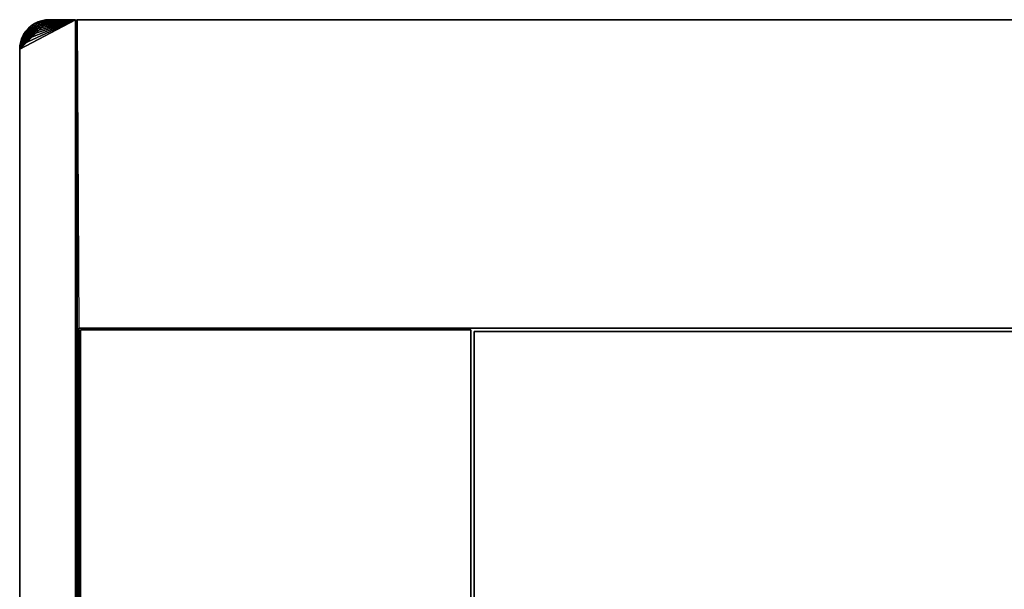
# Model space of a CAD drawing. Extents: x -300 to 306, y -600 to 600.
# Tile 27 of 33: x -300 to 0, y 426 to 600. Entities that reach past the tile are written whole.
import ezdxf

# ---------------------------------------------------------------- set-up
doc = ezdxf.new("R2010")
doc.units = 0
doc.header["$MEASUREMENT"] = 0

msp = doc.modelspace()

# ---------------------------------------------------------------- linework, layer by layer
for points in [[(-300, 591, -30), (-292.174713, 599.922974, -30), (-291, 600, -30)], [(-300, 591, -30), (-291, 600, -30), (-283, 600, -30)], [(-283, 600, 30), (-299.923004, 592.174683, 30), (-300, 591, 30)], [(-283, 600, 30), (-299.693298, 593.329285, 30), (-299.923004, 592.174683, 30)], [(-283, 600, 30), (-299.314911, 594.444214, 30), (-299.693298, 593.329285, 30)], [(-283, 600, 30), (-298.794189, 595.5, 30), (-299.314911, 594.444214, 30)], [(-283, 600, 30), (-298.140198, 596.478882, 30), (-298.794189, 595.5, 30)], [(-283, 600, 30), (-297.364014, 597.364014, 30), (-298.140198, 596.478882, 30)], [(-283, 600, 30), (-296.478912, 598.140198, 30), (-297.364014, 597.364014, 30)], [(-283, 600, 30), (-295.5, 598.794312, 30), (-296.478912, 598.140198, 30)], [(-283, 600, 30), (-294.444214, 599.31488, 30), (-295.5, 598.794312, 30)], [(-283, 600, 30), (-293.329407, 599.69342, 30), (-294.444214, 599.31488, 30)], [(-283, 600, 30), (-292.174713, 599.922974, 30), (-293.329407, 599.69342, 30)], [(-283, 600, 30), (-291, 600, 30), (-292.174713, 599.922974, 30)], [(-292.174713, 599.922974, -30), (-292.174713, 599.922974, 30), (-291, 600, -30)], [(-291, 600, -30), (-292.174713, 599.922974, 30), (-291, 600, 30)], [(-291, 600, -30), (-291, 600, 30), (-283, 600, -30)], [(-283, 600, -30), (-291, 600, 30), (-283, 600, 30)], [(-283, 599.5, 29.5), (-282.5, -600, 30), (-282.5, 600, 30)], [(-283, 599.5, -29.5), (-283, 599.5, 29.5), (-282.5, 600, -30)], [(-282.5, 600, -30), (-283, 599.5, 29.5), (-282.5, 600, 30)], [(-282.5, -600, -30), (-283, 599.5, -29.5), (-282.5, 600, -30)], [(-283, 600, -30), (-283, 600, 30), (-283, -600, -30)], [(-283, -600, -30), (-283, 600, 30), (-283, -600, 30)], [(-282.5, -600, -30), (-282.5, 600, -30), (-282, 506, -30)], [(-282.5, 600, 30), (282.5, 600, 30), (-282.5, 600, -30)], [(-282.5, 600, -30), (282.5, 600, 30), (282.5, 600, -30)], [(-300, 591, -30), (-293.329407, 599.69342, -30), (-292.174713, 599.922974, -30)], [(-300, 591, -30), (-294.444214, 599.31488, -30), (-293.329407, 599.69342, -30)], [(-300, 591, -30), (-295.5, 598.794312, -30), (-294.444214, 599.31488, -30)], [(-300, 591, -30), (-296.478912, 598.140198, -30), (-295.5, 598.794312, -30)], [(-300, 591, -30), (-297.364014, 597.364014, -30), (-296.478912, 598.140198, -30)], [(-300, 591, -30), (-298.140198, 596.478882, -30), (-297.364014, 597.364014, -30)], [(-298.140198, 596.478882, -30), (-298.140198, 596.478882, 30), (-297.364014, 597.364014, -30)], [(-297.364014, 597.364014, -30), (-298.140198, 596.478882, 30), (-297.364014, 597.364014, 30)], [(-297.364014, 597.364014, -30), (-297.364014, 597.364014, 30), (-296.478912, 598.140198, -30)], [(-296.478912, 598.140198, -30), (-297.364014, 597.364014, 30), (-296.478912, 598.140198, 30)], [(-296.478912, 598.140198, -30), (-296.478912, 598.140198, 30), (-295.5, 598.794312, -30)], [(-295.5, 598.794312, -30), (-296.478912, 598.140198, 30), (-295.5, 598.794312, 30)], [(-295.5, 598.794312, -30), (-295.5, 598.794312, 30), (-294.444214, 599.31488, -30)], [(-294.444214, 599.31488, -30), (-295.5, 598.794312, 30), (-294.444214, 599.31488, 30)], [(-294.444214, 599.31488, -30), (-294.444214, 599.31488, 30), (-293.329407, 599.69342, -30)], [(-293.329407, 599.69342, -30), (-294.444214, 599.31488, 30), (-293.329407, 599.69342, 30)], [(-293.329407, 599.69342, -30), (-293.329407, 599.69342, 30), (-292.174713, 599.922974, -30)], [(-292.174713, 599.922974, -30), (-293.329407, 599.69342, 30), (-292.174713, 599.922974, 30)], [(-283, -599.5, 29.5), (-283, 599.5, 29.5), (-283, -599.5, -29.5)], [(-283, -599.5, -29.5), (-283, 599.5, 29.5), (-283, 599.5, -29.5)], [(-283, -599.5, 29.5), (-282.5, -600, 30), (-283, 599.5, 29.5)], [(-283, -599.5, -29.5), (-283, 599.5, -29.5), (-282.5, -600, -30)], [(-300, 591, -30), (-298.794189, 595.5, -30), (-298.140198, 596.478882, -30)], [(-300, 591, -30), (-299.314911, 594.444214, -30), (-298.794189, 595.5, -30)], [(-300, 591, -30), (-299.693298, 593.329285, -30), (-299.314911, 594.444214, -30)], [(-299.693298, 593.329285, -30), (-299.693298, 593.329285, 30), (-299.314911, 594.444214, -30)], [(-299.314911, 594.444214, -30), (-299.693298, 593.329285, 30), (-299.314911, 594.444214, 30)], [(-299.314911, 594.444214, -30), (-299.314911, 594.444214, 30), (-298.794189, 595.5, -30)], [(-298.794189, 595.5, -30), (-299.314911, 594.444214, 30), (-298.794189, 595.5, 30)], [(-298.794189, 595.5, -30), (-298.794189, 595.5, 30), (-298.140198, 596.478882, -30)], [(-298.140198, 596.478882, -30), (-298.794189, 595.5, 30), (-298.140198, 596.478882, 30)], [(-300, 591, -30), (-299.923004, 592.174683, -30), (-299.693298, 593.329285, -30)], [(-300, 591, -30), (-300, 591, 30), (-299.923004, 592.174683, -30)], [(-299.923004, 592.174683, -30), (-300, 591, 30), (-299.923004, 592.174683, 30)], [(-300, 591, -30), (-300, -591, -30), (-300, 591, 30)], [(-300, 591, 30), (-300, -591, -30), (-300, -591, 30)], [(-299.923004, 592.174683, -30), (-299.923004, 592.174683, 30), (-299.693298, 593.329285, -30)], [(-299.693298, 593.329285, -30), (-299.923004, 592.174683, 30), (-299.693298, 593.329285, 30)], [(-282.5, -600, -30), (-282, 506, -30), (-282, -506, -30)], [(282, 506, -20), (-282, 506, -20), (282, 506, -30)], [(282, 506, -30), (-282, 506, -20), (-282, 506, -30)], [(-282, 506, -20), (-282, -506, -20), (-282, 506, -30)], [(-282, 506, -30), (-282, -506, -20), (-282, -506, -30)], [(-162.5, 505.5, -21), (-162.5, 505.5, -30), (-281.5, 505.5, -21)], [(-281.5, 505.5, -21), (-162.5, 505.5, -30), (-281.5, 505.5, -30)], [(-281.5, -505.5, -21), (-281.5, 505.5, -21), (-281.5, -505.5, -30)], [(-281.5, -505.5, -30), (-281.5, 505.5, -21), (-281.5, 505.5, -30)], [(-162.5, 505.5, -21), (-162.5, -505.5, -21), (-162.5, 505.5, -30)], [(-162.5, 505.5, -30), (-162.5, -505.5, -21), (-162.5, -505.5, -30)], [(-161.5, 505, -21), (161.5, 505, -21), (-161.5, 505, -30)], [(-161.5, 505, -30), (161.5, 505, -21), (161.5, 505, -30)], [(-161.5, 505, -21), (-161.5, 505, -30), (-161.5, 253.5, -21)], [(-161.5, 253.5, -21), (-161.5, 505, -30), (-161.5, 253.5, -30)]]:
    msp.add_3dface(points)

doc.saveas('drawing.dxf')
